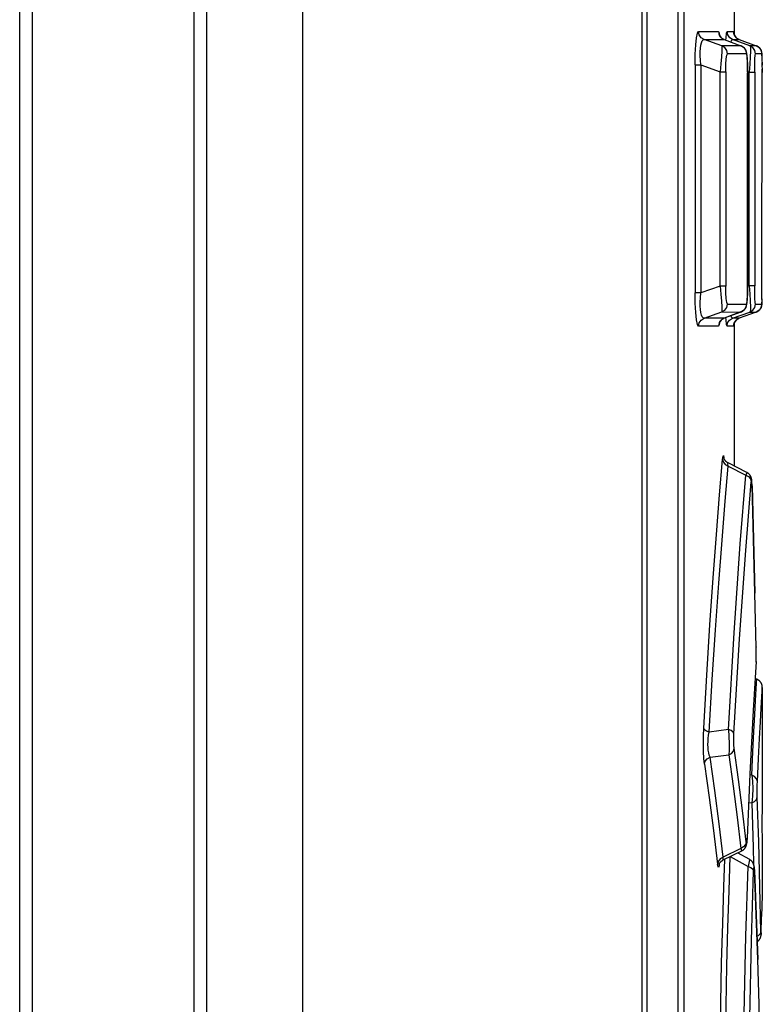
# Model space of a CAD drawing. Extents: x 0 to 841, y 0 to 594.
# Tile 42 of 135: x 430.18 to 435.43, y 378.67 to 385.64. Entities that reach past the tile are written whole.
import ezdxf

# ---------------------------------------------------------------- set-up
doc = ezdxf.new("R2010")
doc.units = 0
doc.header["$LTSCALE"] = 46.255
doc.layers.get('0').update_dxf_attribs({"linetype": 'CONTINUOUS'})
doc.layers.add('CHAMFERS', color=7, linetype='CONTINUOUS')

msp = doc.modelspace()

# ---------------------------------------------------------------- linework, layer by layer
at = {"color": 7, "linetype": 'CONTINUOUS'}
for p, q in [((434.5781, 277.8109), (434.5781, 395.7909)), ((434.6141, 370.7109), (434.6141, 395.7909)), ((434.8345, 370.8509), (434.8345, 395.7909)), ((434.8742, 395.7909), (434.8742, 370.8509)), ((432.1781, 395.7109), (432.1781, 277.8109)), ((435.2281, 386.2609), (435.2281, 385.5348)), ((434.9773, 385.5528), (435.1186, 385.5529)), ((435.1186, 385.5529), (435.1234, 385.5408)), ((435.1234, 385.5408), (435.1249, 385.5285)), ((435.1786, 385.5529), (435.2253, 385.5529)), ((435.2253, 385.5529), (435.2257, 385.5464)), ((435.2258, 385.5463), (435.2258, 385.5464)), ((435.23, 385.5298), (435.2295, 385.5309)), ((435.0165, 385.4965), (435.158, 385.4965)), ((435.1426, 385.4522), (435.0165, 385.4965)), ((435.158, 385.4965), (435.2774, 385.4521)), ((435.218, 385.4965), (435.2648, 385.4965)), ((435.341, 385.4524), (435.218, 385.4965)), ((435.2648, 385.4965), (435.3855, 385.4524)), ((435.2766, 385.4523), (435.1426, 385.4522)), ((435.316, 385.3959), (435.1818, 385.3959)), ((435.2772, 385.4522), (435.2766, 385.4523)), ((435.2786, 385.4516), (435.2773, 385.4521)), ((435.3854, 385.4525), (435.341, 385.4524)), ((435.4249, 385.3961), (435.3805, 385.396)), ((435.425, 385.3983), (435.4249, 385.3992)), ((435.425, 385.3975), (435.425, 385.3983)), ((435.4251, 385.3966), (435.425, 385.3975)), ((435.4251, 385.3957), (435.4251, 385.3966)), ((435.4252, 385.3947), (435.4251, 385.3957)), ((435.4252, 385.3931), (435.4252, 385.3947)), ((435.4253, 385.3912), (435.4252, 385.3931)), ((435.4254, 385.3882), (435.4253, 385.3912)), ((435.4254, 385.3864), (435.4254, 385.3882)), ((435.4255, 385.3809), (435.4254, 385.3864)), ((434.9535, 385.317), (434.9535, 383.7048)), ((434.9535, 385.317), (434.9927, 385.317)), ((434.9927, 385.317), (434.9927, 383.7048)), ((434.9927, 385.317), (435.1301, 385.2687)), ((435.3218, 385.3621), (435.3214, 385.3678)), ((435.3221, 385.3561), (435.3218, 385.3621)), ((435.3225, 385.3499), (435.3221, 385.3561)), ((435.3227, 385.3435), (435.3225, 385.3499)), ((435.323, 385.3369), (435.3227, 385.3435)), ((435.3232, 385.3301), (435.323, 385.3369)), ((435.3239, 385.3049), (435.3237, 385.316)), ((435.4258, 385.3628), (435.4261, 385.316)), ((435.426, 385.3352), (435.4261, 385.2641)), ((435.1301, 383.753), (435.1301, 385.2687)), ((435.1301, 385.2687), (435.1693, 385.2687)), ((435.1693, 385.2687), (435.1693, 383.753)), ((435.3241, 385.2933), (435.3239, 385.3049)), ((435.3242, 385.2814), (435.3241, 385.2933)), ((435.3243, 385.2692), (435.3242, 385.2814)), ((435.3242, 383.7604), (435.3242, 385.2614)), ((435.3242, 385.2614), (435.3243, 385.2614)), ((435.3243, 385.2705), (435.3354, 385.2665)), ((435.3243, 385.2692), (435.3243, 383.7604)), ((435.3354, 383.7553), (435.3354, 385.2665)), ((435.3354, 385.2665), (435.3749, 385.2665)), ((435.3749, 385.2665), (435.3749, 383.7553)), ((435.4259, 383.6806), (435.4261, 385.2869)), ((435.1301, 383.753), (434.9927, 383.7048)), ((435.1693, 383.753), (435.1301, 383.753)), ((435.3236, 383.7023), (435.3238, 383.7133)), ((435.3238, 383.7133), (435.324, 383.7247)), ((435.324, 383.7247), (435.3242, 383.7365)), ((435.3243, 383.7604), (435.3242, 383.7604)), ((435.3242, 383.7365), (435.3243, 383.7485)), ((435.3243, 383.7485), (435.3243, 383.7604)), ((435.3354, 383.7553), (435.3243, 383.7513)), ((435.3749, 383.7553), (435.3354, 383.7553)), ((434.9927, 383.7048), (434.9535, 383.7048)), ((435.3218, 383.6599), (435.3221, 383.6659)), ((435.3221, 383.6659), (435.3225, 383.6721)), ((435.3225, 383.6721), (435.3228, 383.6785)), ((435.3228, 383.6785), (435.323, 383.6851)), ((435.323, 383.6851), (435.3233, 383.6918)), ((435.3233, 383.6918), (435.3236, 383.7023)), ((435.4258, 383.659), (435.426, 383.7047)), ((435.1818, 383.6259), (435.316, 383.6258)), ((435.3805, 383.6257), (435.4249, 383.6257)), ((435.425, 383.6237), (435.4251, 383.6247)), ((435.4251, 383.6266), (435.4252, 383.6276)), ((435.4251, 383.6256), (435.4251, 383.6266)), ((435.4251, 383.6247), (435.4251, 383.6256)), ((435.4252, 383.6276), (435.4253, 383.6294)), ((435.4253, 383.6313), (435.4254, 383.6343)), ((435.4253, 383.6294), (435.4253, 383.6313)), ((435.4254, 383.6343), (435.4255, 383.639)), ((435.0165, 383.5253), (435.1426, 383.5696)), ((435.158, 383.5253), (435.0165, 383.5253)), ((435.1426, 383.5696), (435.2766, 383.5694)), ((435.2766, 383.5694), (435.158, 383.5253)), ((435.2774, 383.5697), (435.1582, 383.5253)), ((435.218, 383.5253), (435.341, 383.5694)), ((435.2648, 383.5253), (435.218, 383.5253)), ((435.2526, 383.5191), (435.2543, 383.5202)), ((435.256, 383.5212), (435.2578, 383.5222)), ((435.2596, 383.5231), (435.2615, 383.5239)), ((435.2633, 383.5247), (435.2647, 383.5252)), ((435.3854, 383.5693), (435.2648, 383.5253)), ((435.2766, 383.5694), (435.2773, 383.5696)), ((435.341, 383.5694), (435.3854, 383.5693)), ((435.3855, 383.5694), (435.3854, 383.5693)), ((435.1186, 383.4689), (434.9773, 383.4689)), ((435.2253, 383.4689), (435.1786, 383.4689)), ((435.2257, 383.4754), (435.2253, 383.4689)), ((435.2258, 383.4754), (435.2258, 383.4754)), ((435.2281, 383.4869), (435.2281, 382.4807)), ((435.2282, 383.4872), (435.2286, 383.4882)), ((435.2286, 383.4882), (435.2289, 383.4893)), ((435.2289, 383.4892), (435.2293, 383.4904)), ((435.2293, 383.4903), (435.2298, 383.4915)), ((435.1565, 382.5379), (435.1564, 382.5384)), ((435.1569, 382.5389), (435.1571, 382.5355)), ((435.3198, 382.4339), (435.186, 382.5022)), ((435.1873, 382.4798), (435.3108, 382.4162)), ((435.3211, 382.4332), (435.3198, 382.4339)), ((435.3246, 382.4311), (435.3198, 382.4339)), ((435.3522, 382.3894), (435.3521, 382.3903)), ((435.3524, 382.3886), (435.3522, 382.3895)), ((435.3525, 382.3878), (435.3524, 382.3887)), ((435.3527, 382.3869), (435.3525, 382.3877)), ((435.3546, 382.3676), (435.3544, 382.3709)), ((435.3547, 382.3658), (435.3545, 382.3693)), ((435.3548, 382.3638), (435.3546, 382.3677)), ((435.3551, 382.3593), (435.3548, 382.3639)), ((435.3553, 382.3547), (435.3551, 382.3594)), ((435.3554, 382.3524), (435.3552, 382.3571)), ((435.3555, 382.35), (435.3553, 382.3548)), ((435.3556, 382.345), (435.3555, 382.35)), ((435.3664, 381.9623), (435.3555, 382.3476)), ((435.3556, 382.3411), (435.3557, 382.3429)), ((435.3763, 381.5812), (435.3664, 381.9623)), ((435.3854, 381.1961), (435.3763, 381.5812)), ((435.3853, 381.2005), (435.3853, 381.1991)), ((435.3855, 381.1888), (435.3854, 381.1961)), ((435.3857, 381.179), (435.3855, 381.1888)), ((435.3855, 381.131), (435.3857, 381.1402)), ((435.3857, 381.1692), (435.3857, 381.179)), ((435.3858, 381.1594), (435.3857, 381.1692)), ((435.3857, 381.1497), (435.3858, 381.1594)), ((435.3857, 381.1402), (435.3857, 381.1497)), ((435.3843, 381.0972), (435.364, 380.7508)), ((435.3843, 381.0972), (435.3843, 381.0935)), ((435.3843, 381.0935), (435.3845, 381.0972)), ((435.3848, 381.1032), (435.3849, 381.1072)), ((435.3849, 381.1072), (435.3851, 381.1113)), ((435.3851, 381.1113), (435.3853, 381.1176)), ((435.3853, 381.1176), (435.3854, 381.1242)), ((435.3854, 381.1242), (435.3855, 381.131)), ((435.3887, 380.9725), (435.3772, 380.9766)), ((435.3801, 380.8206), (435.3871, 380.9442)), ((435.3871, 380.9442), (435.3887, 380.9725)), ((435.4196, 380.7674), (435.4265, 380.8886)), ((435.4265, 380.8886), (435.4281, 380.9161)), ((435.4281, 380.913), (435.4281, 380.4095)), ((435.1885, 380.6159), (435.053, 380.5983)), ((435.0588, 380.4202), (435.1907, 380.4363)), ((435.3537, 380.2945), (435.3406, 380.2949)), ((435.3317, 380.0992), (435.3534, 380.0984)), ((435.426, 379.9392), (435.4259, 379.9109)), ((435.3207, 379.8372), (435.3209, 379.8422)), ((435.3209, 379.8422), (435.3212, 379.8491)), ((435.3211, 379.8468), (435.321, 379.8492)), ((435.4263, 379.8709), (435.4281, 379.8709)), ((435.4281, 379.8709), (435.4281, 379.4457)), ((435.2753, 379.7748), (435.1513, 379.7135)), ((435.1515, 379.6937), (435.2839, 379.7591)), ((435.2019, 379.7186), (435.202, 379.7186)), ((435.202, 379.7186), (435.3276, 379.6478)), ((435.3709, 379.6391), (435.3722, 379.6204)), ((435.3716, 379.6346), (435.3714, 379.6375)), ((435.3718, 379.6312), (435.3716, 379.6346)), ((435.372, 379.6273), (435.3718, 379.6312)), ((435.3722, 379.6231), (435.372, 379.6273)), ((435.3722, 379.6204), (435.3722, 379.6231)), ((435.3854, 379.3072), (435.3722, 379.6231)), ((435.4281, 379.4436), (435.4235, 379.2936)), ((435.4281, 379.4457), (435.4281, 379.4437)), ((435.3969, 378.9908), (435.3854, 379.3072)), ((435.42, 379.1727), (435.4235, 379.2936)), ((435.3923, 379.1162), (435.3934, 379.1169)), ((435.3933, 379.1168), (435.3951, 379.1181)), ((435.3949, 379.118), (435.3967, 379.1193)), ((435.3965, 379.1192), (435.3983, 379.1206)), ((435.3981, 379.1204), (435.3998, 379.1219)), ((435.3996, 379.1218), (435.4011, 379.1231)), ((435.4181, 379.1533), (435.4183, 379.1542)), ((435.4196, 379.1669), (435.4201, 379.1779)), ((435.4197, 379.1663), (435.4198, 379.1674)), ((435.4197, 379.1653), (435.4197, 379.1663)), ((435.4198, 379.1686), (435.4199, 379.1705)), ((435.4198, 379.1674), (435.4198, 379.1686)), ((435.4199, 379.1705), (435.42, 379.1727)), ((435.4201, 379.1762), (435.4201, 379.1779)), ((435.4065, 378.673), (435.3969, 378.9908)), ((435.4065, 378.6746), (435.4065, 378.673))]:
    msp.add_line(p, q, dxfattribs=at)
for points in [[(434.9535, 385.317), (434.9547, 385.3933), (434.958, 385.4583), (434.9632, 385.5092), (434.9697, 385.5414), (434.9773, 385.5528)], [(435.0165, 385.4965), (434.996, 385.5093), (434.9822, 385.5291), (434.9773, 385.5528)], [(435.1186, 385.5529), (435.1235, 385.5291), (435.1374, 385.5092), (435.158, 385.4965)], [(435.158, 385.4966), (435.1566, 385.4971), (435.1548, 385.4979), (435.153, 385.4987), (435.1512, 385.4996), (435.1495, 385.5005), (435.1479, 385.5015), (435.1463, 385.5025), (435.1447, 385.5035), (435.1432, 385.5046), (435.1418, 385.5057), (435.1404, 385.5069), (435.1391, 385.508), (435.1379, 385.5091), (435.1368, 385.5103), (435.1357, 385.5114), (435.1347, 385.5125), (435.1337, 385.5136), (435.1329, 385.5147), (435.1321, 385.5157), (435.1313, 385.5167), (435.1306, 385.5177), (435.13, 385.5186), (435.1294, 385.5195), (435.1289, 385.5204), (435.1284, 385.5212), (435.1279, 385.522), (435.1275, 385.5228), (435.1271, 385.5235), (435.1268, 385.5242), (435.1264, 385.5249), (435.1261, 385.5255), (435.1258, 385.5262), (435.1256, 385.5268), (435.1254, 385.5273), (435.1251, 385.5279), (435.1249, 385.5284), (435.1248, 385.5288), (435.1246, 385.5293), (435.1245, 385.5297), (435.1244, 385.53), (435.1243, 385.5303), (435.1242, 385.5306), (435.1241, 385.5308), (435.1241, 385.5309), (435.1241, 385.531), (435.1241, 385.531)], [(435.1715, 385.4915), (435.1722, 385.5087), (435.1752, 385.5415), (435.1786, 385.5529)], [(435.218, 385.4965), (435.1976, 385.5091), (435.1836, 385.5288), (435.1786, 385.5529)], [(435.2253, 385.5529), (435.2302, 385.5291), (435.2441, 385.5093), (435.2647, 385.4966)], [(435.2647, 385.4965), (435.2634, 385.4971), (435.2615, 385.4978), (435.2596, 385.4987), (435.2578, 385.4996), (435.2561, 385.5005), (435.2543, 385.5015), (435.2526, 385.5026), (435.2509, 385.5037), (435.2493, 385.5049), (435.2477, 385.5061), (435.2462, 385.5074), (435.2447, 385.5088), (435.2432, 385.5102), (435.2418, 385.5116), (435.2405, 385.513), (435.2392, 385.5145), (435.238, 385.5161), (435.2368, 385.5177), (435.2357, 385.5192), (435.2347, 385.5207), (435.2338, 385.5221), (435.2331, 385.5235), (435.2323, 385.5248), (435.2317, 385.5261), (435.2311, 385.5274), (435.2305, 385.5286), (435.23, 385.5298), (435.2295, 385.5309), (435.2291, 385.532), (435.2288, 385.533), (435.2284, 385.5339), (435.2281, 385.5348), (435.2279, 385.5357), (435.2277, 385.5364), (435.2275, 385.5372), (435.2273, 385.5379), (435.2271, 385.5385), (435.227, 385.5391), (435.2269, 385.5397), (435.2267, 385.5402), (435.2266, 385.5407), (435.2265, 385.5412), (435.2265, 385.5417), (435.2264, 385.5421), (435.2263, 385.5425), (435.2262, 385.543), (435.2262, 385.5434), (435.2261, 385.5437), (435.2261, 385.5441), (435.226, 385.5444), (435.226, 385.5448), (435.2259, 385.545), (435.2259, 385.5453), (435.2259, 385.5455), (435.2259, 385.5458), (435.2258, 385.5459), (435.2258, 385.5461), (435.2258, 385.5462), (435.2258, 385.5463)], [(434.9927, 385.317), (434.9905, 385.3509), (434.9897, 385.3821), (434.99, 385.4102), (434.9915, 385.4349), (434.9942, 385.4561), (434.9979, 385.4735), (435.0029, 385.4866), (435.0091, 385.4946), (435.0165, 385.4965)], [(435.2079, 385.478), (435.2103, 385.4893), (435.218, 385.4965)], [(435.1426, 385.4522), (435.1428, 385.4411), (435.1414, 385.4145), (435.1386, 385.3741), (435.1348, 385.3245), (435.1301, 385.2687)], [(435.1818, 385.3958), (435.177, 385.4194), (435.1634, 385.4392), (435.1426, 385.4522)], [(435.1693, 385.2687), (435.1702, 385.3195), (435.1729, 385.3594), (435.1768, 385.3859), (435.1818, 385.3959)], [(435.2766, 385.4523), (435.2972, 385.4396), (435.3111, 385.4197), (435.316, 385.396)], [(435.3214, 385.3678), (435.3212, 385.3707), (435.321, 385.3736), (435.3207, 385.3765), (435.3205, 385.3792), (435.3203, 385.3817), (435.32, 385.3841), (435.3198, 385.3863), (435.3195, 385.3884), (435.3193, 385.3903), (435.319, 385.3922), (435.3188, 385.394), (435.3185, 385.3957), (435.3183, 385.3972), (435.318, 385.3987), (435.3178, 385.4001), (435.3175, 385.4014), (435.3173, 385.4027), (435.317, 385.404), (435.3167, 385.4051), (435.3164, 385.4063), (435.3162, 385.4074), (435.3159, 385.4085), (435.3156, 385.4096), (435.3152, 385.4107), (435.3149, 385.4117), (435.3146, 385.4128), (435.3142, 385.4138), (435.3138, 385.4148), (435.3135, 385.4159), (435.313, 385.4169), (435.3126, 385.418), (435.3121, 385.419), (435.3116, 385.4201), (435.3111, 385.4212), (435.3105, 385.4224), (435.3099, 385.4236), (435.3092, 385.4248), (435.3085, 385.4261), (435.3076, 385.4274), (435.3068, 385.4288), (435.3058, 385.4302), (435.3048, 385.4316), (435.3037, 385.433), (435.3025, 385.4344), (435.3013, 385.4358), (435.3, 385.4372), (435.2987, 385.4385), (435.2972, 385.4399), (435.2958, 385.4412), (435.2943, 385.4425), (435.2927, 385.4437), (435.2911, 385.4449), (435.2894, 385.446), (435.2877, 385.4471), (435.286, 385.4481), (435.2842, 385.4491), (435.2824, 385.45), (435.2805, 385.4508), (435.2786, 385.4516)], [(435.316, 385.3959), (435.3193, 385.3856), (435.3219, 385.3573), (435.3236, 385.3146), (435.3242, 385.2614)], [(435.341, 385.4524), (435.3436, 385.4415), (435.3442, 385.4147), (435.343, 385.3738), (435.34, 385.3234), (435.3354, 385.2665)], [(435.3805, 385.396), (435.3757, 385.4196), (435.3619, 385.4394), (435.341, 385.4524)], [(435.3749, 385.2665), (435.3753, 385.3184), (435.3765, 385.3593), (435.3783, 385.3862), (435.3805, 385.396)], [(435.3854, 385.4525), (435.4061, 385.4397), (435.42, 385.4199), (435.4249, 385.3961)], [(435.4184, 385.4231), (435.4178, 385.4244), (435.417, 385.4258), (435.4162, 385.4272), (435.4153, 385.4286), (435.4143, 385.4301), (435.4132, 385.4316), (435.412, 385.4332), (435.4107, 385.4348), (435.4094, 385.4363), (435.408, 385.4378), (435.4066, 385.4392), (435.4051, 385.4406), (435.4036, 385.4419), (435.4021, 385.4432), (435.4005, 385.4444), (435.3988, 385.4456), (435.3971, 385.4467), (435.3954, 385.4477), (435.3936, 385.4487), (435.3919, 385.4497), (435.39, 385.4505), (435.3882, 385.4514), (435.3863, 385.4521), (435.3855, 385.4524)], [(435.4222, 385.4138), (435.4219, 385.4148), (435.4215, 385.4159), (435.4211, 385.417), (435.4207, 385.4181), (435.4202, 385.4193), (435.4197, 385.4206), (435.4191, 385.4218), (435.4184, 385.4231)], [(435.4249, 385.3992), (435.4249, 385.3996), (435.4248, 385.4001), (435.4248, 385.4005), (435.4248, 385.4009), (435.4247, 385.4014), (435.4247, 385.4019), (435.4246, 385.4023), (435.4246, 385.4028), (435.4245, 385.4032), (435.4245, 385.4037), (435.4244, 385.4042), (435.4243, 385.4047), (435.4242, 385.4052), (435.4242, 385.4057), (435.4241, 385.4062), (435.424, 385.4068), (435.4238, 385.4074), (435.4237, 385.408), (435.4236, 385.4087), (435.4234, 385.4094), (435.4232, 385.4102), (435.423, 385.411), (435.4228, 385.4119), (435.4225, 385.4128), (435.4222, 385.4137)], [(435.4249, 385.3961), (435.4254, 385.3858), (435.4258, 385.3578)], [(435.3237, 385.316), (435.3236, 385.3196), (435.3232, 385.3301)], [(435.1301, 383.753), (435.1349, 383.6958), (435.1387, 383.6461), (435.1415, 383.6063), (435.1428, 383.5804), (435.1426, 383.5696)], [(435.1818, 383.6259), (435.1767, 383.6363), (435.1727, 383.6638), (435.1702, 383.7039), (435.1693, 383.753)], [(435.3242, 383.7604), (435.3235, 383.7063), (435.3218, 383.6635), (435.3192, 383.6357), (435.316, 383.6258)], [(435.3354, 383.7553), (435.34, 383.6971), (435.343, 383.6466), (435.3442, 383.6062), (435.3436, 383.58), (435.341, 383.5694)], [(435.3805, 383.6257), (435.3782, 383.6361), (435.3764, 383.6638), (435.3753, 383.7047), (435.3749, 383.7553)], [(434.9773, 383.4689), (434.9695, 383.481), (434.963, 383.5144), (434.9578, 383.5666), (434.9546, 383.6319), (434.9535, 383.7048)], [(435.0165, 383.5253), (435.0091, 383.5272), (435.0029, 383.5352), (434.9979, 383.5482), (434.9942, 383.5656), (434.9915, 383.5868), (434.99, 383.6115), (434.9897, 383.6395), (434.9905, 383.6707), (434.9927, 383.7048)], [(435.2773, 383.5696), (435.2786, 383.5702), (435.2805, 383.5709), (435.2823, 383.5718), (435.2841, 383.5727), (435.2859, 383.5737), (435.2877, 383.5747), (435.2894, 383.5758), (435.291, 383.5769), (435.2926, 383.5781), (435.2942, 383.5793), (435.2957, 383.5805), (435.2972, 383.5818), (435.2986, 383.5832), (435.3, 383.5845), (435.3012, 383.5859), (435.3025, 383.5873), (435.3036, 383.5887), (435.3047, 383.5901), (435.3058, 383.5915), (435.3067, 383.5929), (435.3076, 383.5943), (435.3084, 383.5956), (435.3092, 383.5969), (435.3099, 383.5982), (435.3105, 383.5994), (435.3111, 383.6006), (435.3116, 383.6017), (435.3121, 383.6027), (435.3126, 383.6038), (435.313, 383.6049), (435.3134, 383.6059), (435.3138, 383.6069), (435.3142, 383.6079), (435.3146, 383.6089), (435.3149, 383.61), (435.3152, 383.611), (435.3155, 383.6121), (435.3158, 383.6132), (435.3161, 383.6143), (435.3164, 383.6154), (435.3167, 383.6166), (435.317, 383.6178), (435.3173, 383.6191), (435.3175, 383.6204), (435.3178, 383.6217), (435.3181, 383.6231), (435.3183, 383.6246), (435.3185, 383.6261), (435.3188, 383.6277), (435.319, 383.6294), (435.3193, 383.6311), (435.3195, 383.6329), (435.3197, 383.6348), (435.3199, 383.6367), (435.3201, 383.6388), (435.3203, 383.641), (435.3206, 383.6433), (435.3208, 383.6459), (435.321, 383.6485), (435.3212, 383.6513), (435.3214, 383.6542), (435.3218, 383.6599)], [(435.4258, 383.6629), (435.4254, 383.6356), (435.4249, 383.6257)], [(435.1426, 383.5696), (435.1629, 383.5822), (435.1768, 383.6019), (435.1818, 383.626)], [(435.316, 383.6258), (435.3112, 383.6024), (435.2975, 383.5825), (435.2766, 383.5694)], [(435.341, 383.5694), (435.3615, 383.5819), (435.3754, 383.6016), (435.3805, 383.6258)], [(435.4249, 383.6257), (435.4201, 383.6022), (435.4063, 383.5823), (435.3854, 383.5693)], [(435.3855, 383.5694), (435.3863, 383.5697), (435.3882, 383.5704), (435.39, 383.5712), (435.3919, 383.5721), (435.3936, 383.573), (435.3954, 383.574), (435.3971, 383.5751), (435.3988, 383.5762), (435.4004, 383.5774), (435.4021, 383.5786), (435.4036, 383.5799), (435.4051, 383.5812), (435.4066, 383.5826), (435.408, 383.584), (435.4094, 383.5855), (435.4107, 383.587), (435.412, 383.5885), (435.4132, 383.5901), (435.4143, 383.5917), (435.4153, 383.5932), (435.4162, 383.5946), (435.4171, 383.5961), (435.4178, 383.5974), (435.4185, 383.5988), (435.4192, 383.6002), (435.4198, 383.6015), (435.4203, 383.6028), (435.4208, 383.604), (435.4213, 383.6052), (435.4217, 383.6063), (435.422, 383.6073), (435.4223, 383.6083), (435.4226, 383.6093), (435.4229, 383.6102), (435.4231, 383.611), (435.4233, 383.6119), (435.4235, 383.6126), (435.4236, 383.6133), (435.4238, 383.614), (435.4239, 383.6146), (435.424, 383.6152), (435.4241, 383.6158), (435.4242, 383.6163), (435.4243, 383.6168), (435.4243, 383.6173), (435.4244, 383.6178), (435.4245, 383.6182), (435.4245, 383.6187), (435.4246, 383.6192), (435.4246, 383.6196), (435.4247, 383.6201), (435.4247, 383.6206), (435.4248, 383.621), (435.4248, 383.6215), (435.4249, 383.6219), (435.4249, 383.6224), (435.4249, 383.6228), (435.425, 383.6237)], [(434.9773, 383.4689), (434.982, 383.4924), (434.9957, 383.5123), (435.0165, 383.5253)], [(435.158, 383.5253), (435.1376, 383.5127), (435.1237, 383.493), (435.1186, 383.4689)], [(435.1241, 383.4908), (435.1241, 383.4908), (435.1241, 383.491), (435.1242, 383.4912), (435.1243, 383.4914), (435.1244, 383.4917), (435.1245, 383.4921), (435.1246, 383.4925), (435.1248, 383.4929), (435.1249, 383.4934), (435.1251, 383.4939), (435.1253, 383.4944), (435.1256, 383.495), (435.1258, 383.4955), (435.1261, 383.4962), (435.1264, 383.4968), (435.1267, 383.4975), (435.1271, 383.4982), (435.1275, 383.4989), (435.1279, 383.4997), (435.1284, 383.5005), (435.1289, 383.5014), (435.1294, 383.5022), (435.13, 383.5031), (435.1306, 383.5041), (435.1313, 383.5051), (435.1321, 383.5061), (435.1329, 383.5071), (435.1337, 383.5082), (435.1347, 383.5093), (435.1357, 383.5104), (435.1368, 383.5115), (435.1379, 383.5126), (435.1391, 383.5138), (435.1404, 383.5149), (435.1418, 383.516), (435.1432, 383.5171), (435.1447, 383.5182), (435.1462, 383.5193), (435.1479, 383.5203), (435.1495, 383.5213), (435.1512, 383.5222), (435.153, 383.5231), (435.1548, 383.5239), (435.1566, 383.5247), (435.158, 383.5252)], [(435.1786, 383.4689), (435.1751, 383.4809), (435.1721, 383.5148), (435.1714, 383.5302)], [(435.1786, 383.4689), (435.1833, 383.4924), (435.1971, 383.5122), (435.218, 383.5253)], [(435.218, 383.5253), (435.21, 383.5332), (435.2079, 383.5438)], [(435.2647, 383.5252), (435.2444, 383.5127), (435.2304, 383.493), (435.2253, 383.4689)], [(435.2321, 383.4966), (435.2329, 383.4979), (435.2337, 383.4994), (435.2346, 383.5009), (435.2356, 383.5025), (435.2367, 383.504), (435.2379, 383.5056), (435.2391, 383.5071), (435.2404, 383.5087), (435.2418, 383.5101), (435.2432, 383.5116), (435.2446, 383.5129), (435.2461, 383.5143), (435.2477, 383.5156), (435.2493, 383.5168), (435.2509, 383.518), (435.2526, 383.5191), (435.2543, 383.5202), (435.256, 383.5212), (435.2578, 383.5222), (435.2596, 383.5231), (435.2615, 383.5239), (435.2633, 383.5247), (435.2647, 383.5252)], [(435.1249, 383.4932), (435.1233, 383.4804), (435.1186, 383.4689)], [(435.2258, 383.4755), (435.2258, 383.4756), (435.2258, 383.4757), (435.2259, 383.4759), (435.2259, 383.4761), (435.2259, 383.4763), (435.2259, 383.4765), (435.226, 383.4768), (435.226, 383.4771), (435.226, 383.4774), (435.2261, 383.4778), (435.2261, 383.4782), (435.2262, 383.4786), (435.2263, 383.479), (435.2263, 383.4794), (435.2264, 383.4798), (435.2265, 383.4803), (435.2266, 383.4807), (435.2267, 383.4812), (435.2268, 383.4818), (435.2269, 383.4823), (435.227, 383.4829), (435.2272, 383.4835), (435.2274, 383.4842), (435.2275, 383.4849), (435.2278, 383.4856), (435.228, 383.4864), (435.2283, 383.4873)], [(435.2298, 383.4914), (435.2303, 383.4927), (435.2308, 383.4939), (435.2314, 383.4952), (435.2321, 383.4966)], [(435.1479, 382.5274), (435.1509, 382.5508), (435.154, 382.5548), (435.1569, 382.5389)], [(435.186, 382.5022), (435.1847, 382.5028), (435.183, 382.5038), (435.1813, 382.5048), (435.1797, 382.5059), (435.1781, 382.507), (435.1765, 382.5082), (435.175, 382.5094), (435.1736, 382.5106), (435.1722, 382.5118), (435.1709, 382.5131), (435.1697, 382.5144), (435.1685, 382.5157), (435.1674, 382.517), (435.1664, 382.5182), (435.1654, 382.5195), (435.1646, 382.5207), (435.1638, 382.5218), (435.1631, 382.5229), (435.1624, 382.524), (435.1618, 382.525), (435.1613, 382.5259), (435.1608, 382.5269), (435.1603, 382.5277), (435.1599, 382.5286), (435.1596, 382.5293), (435.1592, 382.5301), (435.1589, 382.5308), (435.1586, 382.5315), (435.1584, 382.5321), (435.1581, 382.5327), (435.1579, 382.5333), (435.1577, 382.5339), (435.1575, 382.5344), (435.1574, 382.5349), (435.1572, 382.5353), (435.1571, 382.5358), (435.1569, 382.5362), (435.1568, 382.5366), (435.1567, 382.537), (435.1566, 382.5373), (435.1566, 382.5376), (435.1565, 382.5378), (435.1565, 382.538), (435.1564, 382.5382), (435.1564, 382.5383), (435.1564, 382.5383)], [(435.0137, 380.627), (435.0351, 381.0015), (435.0577, 381.357), (435.0808, 381.6897), (435.104, 381.9969), (435.1265, 382.2768), (435.1479, 382.5274)], [(435.053, 380.5983), (435.0744, 380.9702), (435.097, 381.3218), (435.1202, 381.6508), (435.1433, 381.9547), (435.1659, 382.2316), (435.1873, 382.4798)], [(435.1479, 382.5274), (435.1531, 382.5078), (435.1668, 382.4911), (435.1873, 382.4798)], [(435.1873, 382.4798), (435.1856, 382.4984), (435.186, 382.5022)], [(435.1885, 380.6159), (435.2284, 381.2994), (435.2721, 381.9287), (435.3108, 382.4162)], [(435.3198, 382.4339), (435.3177, 382.4327), (435.3108, 382.4162)], [(435.3108, 382.4162), (435.3308, 382.4054), (435.3447, 382.3889), (435.3502, 382.3688)], [(435.3521, 382.3902), (435.3519, 382.3909), (435.3518, 382.3917), (435.3516, 382.3925), (435.3514, 382.3933), (435.3512, 382.3941), (435.351, 382.3949), (435.3507, 382.3958), (435.3505, 382.3966), (435.3502, 382.3975), (435.3499, 382.3984), (435.3496, 382.3994), (435.3493, 382.4004), (435.3489, 382.4014), (435.3484, 382.4025), (435.348, 382.4036), (435.3474, 382.4048), (435.3468, 382.4061), (435.3462, 382.4074), (435.3455, 382.4087), (435.3447, 382.4102), (435.3438, 382.4116), (435.3428, 382.4132), (435.3418, 382.4147), (435.3406, 382.4163), (435.3395, 382.4178), (435.3382, 382.4193), (435.3369, 382.4208), (435.3355, 382.4223), (435.3341, 382.4237), (435.3326, 382.425), (435.3311, 382.4264), (435.3296, 382.4276), (435.328, 382.4288), (435.3263, 382.43), (435.3246, 382.4311), (435.3229, 382.4322)], [(435.2278, 380.5867), (435.2672, 381.257), (435.3111, 381.8815), (435.3502, 382.3689)], [(435.3556, 382.3411), (435.3546, 382.3651), (435.3532, 382.3784), (435.3516, 382.3795), (435.3502, 382.3689)], [(435.3539, 382.3766), (435.3538, 382.3778), (435.3537, 382.379), (435.3536, 382.3802), (435.3535, 382.3813), (435.3533, 382.3823), (435.3532, 382.3833), (435.3531, 382.3843), (435.353, 382.3852), (435.3528, 382.3861), (435.3527, 382.387)], [(435.3544, 382.3709), (435.3543, 382.3724), (435.3542, 382.3739), (435.3541, 382.3753), (435.3539, 382.3766), (435.3538, 382.3778), (435.3537, 382.379), (435.3536, 382.3801)], [(435.3544, 382.3709), (435.3543, 382.3724), (435.3542, 382.3739), (435.3541, 382.3753)], [(435.3556, 382.3411), (435.3664, 381.9606), (435.3763, 381.5799)], [(435.3843, 381.0972), (435.3852, 381.1172), (435.3856, 381.1432), (435.3857, 381.1718), (435.3853, 381.1991)], [(435.3845, 381.0972), (435.3846, 381.0992), (435.3848, 381.1032)], [(435.4281, 380.9161), (435.4281, 380.9171), (435.4281, 380.9188), (435.428, 380.9206), (435.4278, 380.9225), (435.4276, 380.9244), (435.4273, 380.9264), (435.4269, 380.9283), (435.4264, 380.9303), (435.4259, 380.9322), (435.4254, 380.9341), (435.4248, 380.936), (435.4241, 380.9378), (435.4233, 380.9396), (435.4225, 380.9415), (435.4216, 380.9432), (435.4207, 380.945), (435.4197, 380.9467), (435.4187, 380.9484), (435.4176, 380.9501), (435.4164, 380.9517), (435.4152, 380.9532), (435.414, 380.9548), (435.4127, 380.9563), (435.4113, 380.9577), (435.4099, 380.9591), (435.4085, 380.9605), (435.407, 380.9618), (435.4055, 380.9631), (435.4039, 380.9643), (435.4023, 380.9654), (435.4006, 380.9665), (435.3989, 380.9676), (435.3972, 380.9685), (435.3955, 380.9695), (435.3937, 380.9704), (435.3919, 380.9712), (435.3901, 380.9719), (435.3887, 380.9725)], [(435.3537, 380.2945), (435.3614, 380.4584), (435.3685, 380.6015), (435.3749, 380.7226), (435.3801, 380.8206)], [(435.364, 380.7508), (435.3408, 380.3026), (435.321, 379.8492)], [(435.3931, 380.2499), (435.4009, 380.4112), (435.408, 380.552), (435.4143, 380.6712), (435.4196, 380.7674)], [(435.0195, 380.3721), (435.0153, 380.4113), (435.0125, 380.46), (435.0113, 380.5161), (435.0117, 380.5727), (435.0137, 380.627)], [(435.053, 380.5983), (435.0334, 380.6053), (435.0197, 380.6153), (435.0137, 380.627)], [(435.0588, 380.4202), (435.0533, 380.4348), (435.0492, 380.4516), (435.0463, 380.4699), (435.0446, 380.4894), (435.044, 380.5098), (435.0445, 380.5309), (435.0461, 380.5528), (435.0488, 380.5754), (435.053, 380.5983)], [(435.1885, 380.6159), (435.1927, 380.5671), (435.1946, 380.517), (435.1939, 380.4715), (435.1907, 380.4363)], [(435.2278, 380.5867), (435.2218, 380.5984), (435.2081, 380.6087), (435.1885, 380.6159)], [(435.23, 380.4844), (435.228, 380.505), (435.227, 380.5309), (435.2269, 380.5589), (435.2278, 380.5867)], [(435.1907, 380.4363), (435.2105, 380.4474), (435.2243, 380.4642), (435.23, 380.4844)], [(435.3147, 379.823), (435.2891, 380.0436), (435.2608, 380.264), (435.23, 380.4844)], [(435.0195, 380.3721), (435.0249, 380.3918), (435.0386, 380.4087), (435.0588, 380.4202)], [(435.0195, 380.3721), (435.0533, 380.1367), (435.0841, 379.9011), (435.1119, 379.6653)], [(435.1513, 379.7135), (435.1234, 379.9492), (435.0926, 380.1847), (435.0588, 380.4202)], [(435.1907, 380.4363), (435.2215, 380.2159), (435.2497, 379.9954), (435.2753, 379.7748)], [(435.4281, 380.4095), (435.4275, 380.2458), (435.4275, 380.0925), (435.426, 379.9392)], [(435.3537, 380.2945), (435.3591, 380.251), (435.3609, 380.1987), (435.3589, 380.1453), (435.3534, 380.0984)], [(435.3931, 380.2499), (435.3879, 380.2685), (435.374, 380.2842), (435.3537, 380.2945)], [(435.3928, 380.1379), (435.3922, 380.1661), (435.392, 380.1964), (435.3923, 380.2253), (435.3931, 380.2499)], [(435.3534, 380.0984), (435.3735, 380.1074), (435.3874, 380.1212), (435.3928, 380.1379)], [(435.3534, 380.0984), (435.3637, 379.7819), (435.3669, 379.6632)], [(435.4185, 379.1885), (435.4117, 379.505), (435.4032, 379.8215), (435.3928, 380.1379)], [(435.4259, 379.9109), (435.426, 379.8908), (435.4261, 379.8763), (435.4263, 379.8709)], [(435.3147, 379.823), (435.3094, 379.8032), (435.2957, 379.7862), (435.2753, 379.7748)], [(435.2839, 379.7591), (435.2856, 379.76), (435.2874, 379.7609), (435.2891, 379.762), (435.2908, 379.7631), (435.2925, 379.7642), (435.2941, 379.7654), (435.2956, 379.7667), (435.2972, 379.768), (435.2987, 379.7694), (435.3001, 379.7708), (435.3015, 379.7722), (435.3028, 379.7737), (435.304, 379.7751), (435.3052, 379.7767), (435.3064, 379.7782), (435.3074, 379.7797), (435.3084, 379.7812), (435.3093, 379.7827), (435.3101, 379.7842), (435.3109, 379.7855), (435.3116, 379.7869), (435.3122, 379.7881), (435.3127, 379.7893), (435.3132, 379.7905), (435.3136, 379.7916), (435.314, 379.7926), (435.3144, 379.7936), (435.3148, 379.7946), (435.3151, 379.7955), (435.3154, 379.7964), (435.3156, 379.7973), (435.3159, 379.7982), (435.3161, 379.7991), (435.3164, 379.8), (435.3166, 379.8008), (435.3168, 379.8017), (435.317, 379.8026), (435.3172, 379.8034), (435.3174, 379.8043), (435.3175, 379.8053), (435.3177, 379.8062), (435.3179, 379.8072), (435.3181, 379.8082), (435.3182, 379.8093), (435.3184, 379.8104), (435.3185, 379.8116), (435.3187, 379.8128), (435.3189, 379.814), (435.319, 379.8153), (435.3192, 379.8166), (435.3193, 379.818), (435.3194, 379.8195), (435.3196, 379.821), (435.3197, 379.8226), (435.3199, 379.8243), (435.32, 379.8261), (435.3201, 379.8281), (435.3203, 379.8303), (435.3204, 379.8325), (435.3207, 379.8372)], [(435.321, 379.8492), (435.3198, 379.8269), (435.3181, 379.8149), (435.3164, 379.8136), (435.3147, 379.823)], [(435.3714, 379.6375), (435.3713, 379.6389), (435.3712, 379.6402), (435.3711, 379.6414), (435.371, 379.6425), (435.3709, 379.6436), (435.3707, 379.6447), (435.3706, 379.6457), (435.3705, 379.6467), (435.3704, 379.6477), (435.3703, 379.6486), (435.3702, 379.6495), (435.37, 379.6503), (435.3699, 379.6511), (435.3698, 379.6519), (435.3696, 379.6527), (435.3695, 379.6535), (435.3693, 379.6542), (435.3692, 379.655), (435.369, 379.6557), (435.3689, 379.6564), (435.3687, 379.6572), (435.3685, 379.6579), (435.3683, 379.6587), (435.3681, 379.6595), (435.3679, 379.6603), (435.3676, 379.6611), (435.3673, 379.662), (435.367, 379.6629), (435.3667, 379.6639), (435.3663, 379.6649), (435.3659, 379.666), (435.3654, 379.6671), (435.3649, 379.6683), (435.3643, 379.6696), (435.3637, 379.6709), (435.363, 379.6722), (435.3623, 379.6736), (435.3614, 379.675), (435.3605, 379.6765), (435.3595, 379.678), (435.3584, 379.6796), (435.3572, 379.6811), (435.356, 379.6827), (435.3547, 379.6842), (435.3533, 379.6856), (435.3519, 379.687), (435.3505, 379.6884), (435.349, 379.6897), (435.3475, 379.691), (435.3459, 379.6922), (435.3442, 379.6934), (435.3426, 379.6945), (435.3409, 379.6956), (435.3391, 379.6966), (435.2532, 379.7439)], [(435.2753, 379.7748), (435.2819, 379.76), (435.2839, 379.7591)], [(435.1513, 379.7135), (435.1314, 379.7024), (435.1175, 379.6856), (435.1119, 379.6652)], [(435.1222, 379.6594), (435.1222, 379.6594), (435.1222, 379.6594), (435.1222, 379.6595), (435.1222, 379.6596), (435.1223, 379.6598), (435.1224, 379.66), (435.1224, 379.6603), (435.1225, 379.6606), (435.1226, 379.661), (435.1228, 379.6614), (435.1229, 379.6618), (435.123, 379.6623), (435.1232, 379.6627), (435.1234, 379.6633), (435.1236, 379.6638), (435.1238, 379.6644), (435.1241, 379.665), (435.1244, 379.6656), (435.1246, 379.6663), (435.125, 379.667), (435.1253, 379.6677), (435.1257, 379.6684), (435.1261, 379.6692), (435.1266, 379.6701), (435.1271, 379.671), (435.1276, 379.6719), (435.1282, 379.6728), (435.1289, 379.6738), (435.1296, 379.6749), (435.1303, 379.676), (435.1312, 379.6771), (435.1321, 379.6782), (435.1331, 379.6794), (435.1341, 379.6806), (435.1353, 379.6818), (435.1365, 379.683), (435.1378, 379.6843), (435.1391, 379.6855), (435.1405, 379.6866), (435.142, 379.6878), (435.1435, 379.6889), (435.1451, 379.69), (435.1468, 379.6911), (435.1485, 379.6921), (435.1502, 379.693), (435.1515, 379.6937)], [(435.1606, 379.6982), (435.1538, 379.5069), (435.1456, 379.2446), (435.1384, 378.9686), (435.1323, 378.682), (435.1275, 378.3876), (435.1242, 378.088), (435.1226, 377.7846), (435.1226, 377.4792), (435.1242, 377.1747), (435.1275, 376.8744), (435.1322, 376.5809), (435.1383, 376.2949), (435.1456, 376.0188), (435.1538, 375.7558), (435.1626, 375.5089)], [(435.1515, 379.6937), (435.1507, 379.6954), (435.1513, 379.7135)], [(435.202, 375.5432), (435.1932, 375.7866), (435.185, 376.0452), (435.1777, 376.3164), (435.1716, 376.5977), (435.1669, 376.8866), (435.1636, 377.1812), (435.162, 377.4797), (435.162, 377.7797), (435.1636, 378.0784), (435.1668, 378.3735), (435.1716, 378.6631), (435.1777, 378.945), (435.185, 379.2165), (435.1932, 379.4752), (435.202, 379.7186)], [(435.3389, 379.6968), (435.3387, 379.6964), (435.335, 379.6819), (435.3276, 379.6478)], [(435.1231, 379.6623), (435.1223, 379.6544), (435.1188, 379.6404), (435.1153, 379.6447), (435.1119, 379.6653)], [(435.3276, 375.6139), (435.3148, 376.0235), (435.3041, 376.4754), (435.296, 376.9974), (435.2927, 377.5219), (435.2942, 378.0678), (435.3007, 378.6023), (435.3126, 379.157), (435.3276, 379.6478)], [(435.3276, 379.6478), (435.3475, 379.6401), (435.3614, 379.6284), (435.367, 379.6143)], [(435.367, 375.6475), (435.3539, 376.0629), (435.3431, 376.5143), (435.3352, 377.0235), (435.332, 377.5317), (435.3336, 378.059), (435.3399, 378.5771), (435.3518, 379.1242), (435.367, 379.6143)], [(435.367, 379.6143), (435.3682, 379.6359), (435.3695, 379.6442), (435.3709, 379.6391)], [(435.3722, 379.6204), (435.3854, 379.3047), (435.3969, 378.9889)], [(435.4185, 379.1885), (435.4135, 379.172), (435.3997, 379.1581), (435.3909, 379.1542)], [(435.4185, 379.1885), (435.419, 379.1707), (435.4196, 379.1669)], [(435.3998, 379.1219), (435.4013, 379.1233), (435.4027, 379.1248), (435.4041, 379.1262), (435.4054, 379.1277), (435.4065, 379.1292), (435.4076, 379.1305), (435.4085, 379.1319), (435.4094, 379.1331), (435.4102, 379.1344), (435.411, 379.1356), (435.4117, 379.1369), (435.4124, 379.1381), (435.413, 379.1392), (435.4136, 379.1404), (435.4141, 379.1415), (435.4146, 379.1427), (435.4151, 379.1438), (435.4155, 379.1449), (435.4159, 379.1459), (435.4163, 379.147), (435.4166, 379.148), (435.4169, 379.149), (435.4172, 379.1499), (435.4174, 379.1508), (435.4177, 379.1517), (435.4179, 379.1525), (435.4181, 379.1535)], [(435.4011, 379.1231), (435.4025, 379.1245), (435.4038, 379.126), (435.4051, 379.1274), (435.4063, 379.1289), (435.4074, 379.1302), (435.4083, 379.1315), (435.4092, 379.1328), (435.41, 379.134), (435.4108, 379.1352), (435.4115, 379.1364), (435.4121, 379.1376), (435.4128, 379.1388), (435.4133, 379.1399), (435.4139, 379.1411), (435.4144, 379.1422), (435.4148, 379.1433), (435.4153, 379.1443), (435.4157, 379.1454), (435.4161, 379.1464), (435.4164, 379.1474), (435.4167, 379.1484), (435.417, 379.1494), (435.4173, 379.1503), (435.4175, 379.1511), (435.4177, 379.152), (435.4179, 379.1528)], [(435.4182, 379.154), (435.4184, 379.1547), (435.4185, 379.1554), (435.4186, 379.156), (435.4187, 379.1565), (435.4188, 379.1571), (435.4189, 379.1576), (435.4189, 379.1581), (435.419, 379.1586), (435.4191, 379.159), (435.4191, 379.1595), (435.4192, 379.16), (435.4193, 379.1605), (435.4193, 379.1609), (435.4194, 379.1614), (435.4194, 379.1619), (435.4194, 379.1623), (435.4195, 379.1628), (435.4195, 379.1633), (435.4196, 379.1638), (435.4196, 379.1643), (435.4197, 379.1653)], [(435.4068, 378.5798), (435.4071, 378.6116), (435.407, 378.6452), (435.4065, 378.673)]]:
    msp.add_lwpolyline(points, dxfattribs=at)
at = {"layer": 'CHAMFERS', "color": 7, "linetype": 'CONTINUOUS'}
for p, q in [((430.1781, 277.8109), (430.1781, 395.7109)), ((430.2681, 277.8109), (430.2681, 395.7109)), ((431.4081, 395.7109), (431.4081, 277.8109)), ((431.4981, 395.7109), (431.4981, 277.8109))]:
    msp.add_line(p, q, dxfattribs=at)

doc.saveas('drawing.dxf')
